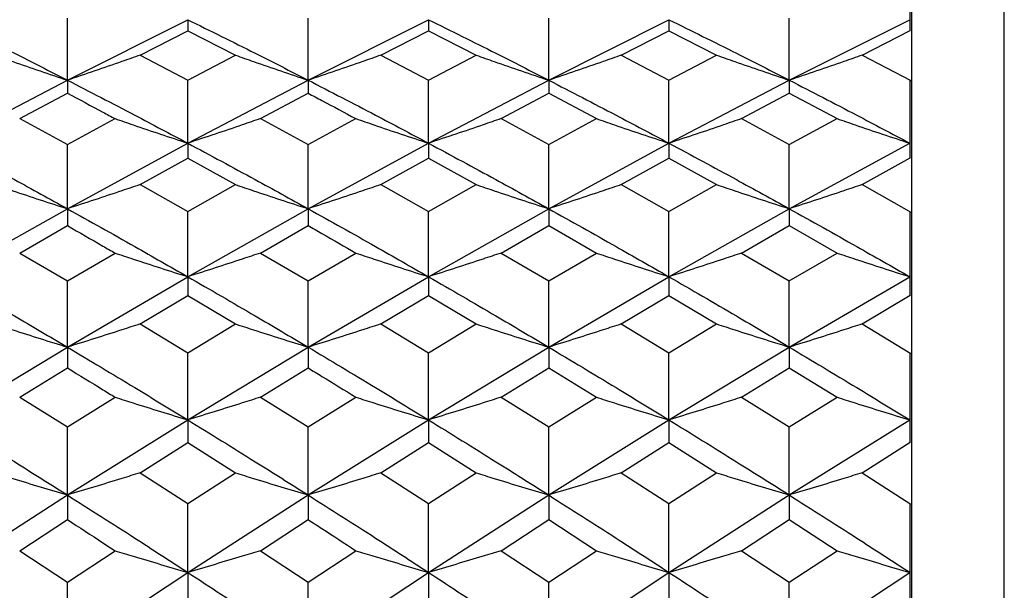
# Model space of a CAD drawing. Header units: inches. Extents: x 0.9 to 16, y 4.3 to 9.2.
# Tile 43 of 55: x 8.121 to 8.454, y 7.09 to 7.284. Entities that reach past the tile are written whole.
import ezdxf

# ---------------------------------------------------------------- set-up
doc = ezdxf.new("R2010")
doc.units = ezdxf.units.IN
doc.header["$MEASUREMENT"] = 0

msp = doc.modelspace()

# ---------------------------------------------------------------- linework, layer by layer
at = {"color": 7, "linetype": 'Continuous', "lineweight": 25}
for p, q in [((8.45439, 5.92643), (8.45439, 7.4749)), ((8.4224, 7.30413), (8.4224, 7.27979)), ((8.42314, 7.2796), (8.42314, 7.30395)), ((8.13755, 7.26307), (8.13755, 7.28406)), ((8.13755, 7.26307), (8.17826, 7.28353)), ((8.17826, 7.28353), (8.17826, 7.27978)), ((8.21898, 7.26307), (8.21898, 7.28406)), ((8.21898, 7.26307), (8.25967, 7.28353)), ((8.25967, 7.28353), (8.25967, 7.27978)), ((8.30032, 7.26307), (8.30032, 7.28406)), ((8.30032, 7.26307), (8.34099, 7.28353)), ((8.34099, 7.28353), (8.34099, 7.27978)), ((8.38169, 7.26307), (8.38169, 7.28406)), ((8.38169, 7.26307), (8.4224, 7.28352)), ((8.16213, 7.27152), (8.17826, 7.27978)), ((8.17826, 7.27978), (8.19439, 7.27152)), ((8.24355, 7.27152), (8.25967, 7.27978)), ((8.25967, 7.27978), (8.27579, 7.27152)), ((8.32487, 7.27152), (8.34099, 7.27978)), ((8.34099, 7.27978), (8.35711, 7.27152)), ((8.40628, 7.27152), (8.42256, 7.27986)), ((8.42314, 7.26292), (8.42314, 7.2796)), ((8.16213, 7.27152), (8.17826, 7.26311)), ((8.17826, 7.26311), (8.19439, 7.27152)), ((8.24355, 7.27152), (8.25967, 7.26311)), ((8.25967, 7.26311), (8.27579, 7.27152)), ((8.32487, 7.27152), (8.34099, 7.26311)), ((8.34099, 7.26311), (8.35711, 7.27152)), ((8.40628, 7.27152), (8.42281, 7.26291)), ((8.09688, 7.24174), (8.13755, 7.26307)), ((8.13755, 7.26307), (8.13755, 7.25866)), ((8.17826, 7.24174), (8.17826, 7.26311)), ((8.17826, 7.24174), (8.21898, 7.26307)), ((8.21898, 7.26307), (8.21898, 7.25866)), ((8.25967, 7.24174), (8.25967, 7.26311)), ((8.25967, 7.24174), (8.30032, 7.26307)), ((8.30032, 7.26307), (8.30032, 7.25866)), ((8.34099, 7.24174), (8.34099, 7.26311)), ((8.34099, 7.24174), (8.38169, 7.26307)), ((8.38169, 7.26307), (8.38169, 7.25866)), ((8.4224, 7.26312), (8.4224, 7.23668)), ((8.42314, 7.23647), (8.42314, 7.26292)), ((8.12143, 7.25005), (8.13755, 7.25866)), ((8.20285, 7.25005), (8.21898, 7.25866)), ((8.28422, 7.25005), (8.30032, 7.25866)), ((8.30032, 7.25866), (8.31643, 7.25005)), ((8.36556, 7.25005), (8.38169, 7.25866)), ((8.38169, 7.25866), (8.39782, 7.25005)), ((8.12143, 7.25005), (8.13755, 7.24131)), ((8.13755, 7.24131), (8.15368, 7.25005)), ((8.20285, 7.25005), (8.21898, 7.24131)), ((8.21898, 7.24131), (8.23511, 7.25005)), ((8.28422, 7.25005), (8.30032, 7.24131)), ((8.30032, 7.24131), (8.31643, 7.25005)), ((8.36556, 7.25005), (8.38169, 7.24131)), ((8.38169, 7.24131), (8.39782, 7.25005)), ((8.13755, 7.21957), (8.17826, 7.24174)), ((8.13755, 7.21957), (8.13755, 7.24131)), ((8.17826, 7.24174), (8.17826, 7.23667)), ((8.21898, 7.21957), (8.25967, 7.24174)), ((8.21898, 7.21957), (8.21898, 7.24131)), ((8.25967, 7.24174), (8.25967, 7.23667)), ((8.30032, 7.21957), (8.34099, 7.24174)), ((8.30032, 7.21957), (8.30032, 7.24131)), ((8.34099, 7.24174), (8.34099, 7.23667)), ((8.38169, 7.21957), (8.4224, 7.24174)), ((8.38169, 7.21957), (8.38169, 7.24131)), ((8.16213, 7.22773), (8.17826, 7.23667)), ((8.17826, 7.23667), (8.19439, 7.22773)), ((8.24355, 7.22773), (8.25967, 7.23667)), ((8.25967, 7.23667), (8.27579, 7.22773)), ((8.32487, 7.22773), (8.34099, 7.23667)), ((8.34099, 7.23667), (8.35711, 7.22773)), ((8.40628, 7.22773), (8.42256, 7.23675)), ((8.42314, 7.21844), (8.42314, 7.23647)), ((8.16213, 7.22773), (8.17826, 7.21865)), ((8.17826, 7.21865), (8.19439, 7.22773)), ((8.24355, 7.22773), (8.25967, 7.21865)), ((8.25967, 7.21865), (8.27579, 7.22773)), ((8.32487, 7.22773), (8.34099, 7.21865)), ((8.34099, 7.21865), (8.35711, 7.22773)), ((8.40628, 7.22773), (8.42281, 7.21842)), ((8.09688, 7.19656), (8.13755, 7.21957)), ((8.13755, 7.21957), (8.13755, 7.21384)), ((8.17826, 7.19656), (8.21898, 7.21957)), ((8.21898, 7.21957), (8.21898, 7.21384)), ((8.25967, 7.19656), (8.30032, 7.21957)), ((8.30032, 7.21957), (8.30032, 7.21384)), ((8.34099, 7.19656), (8.38169, 7.21957)), ((8.38169, 7.21957), (8.38169, 7.21384)), ((8.17826, 7.19656), (8.17826, 7.21865)), ((8.25967, 7.19656), (8.25967, 7.21865)), ((8.34099, 7.19656), (8.34099, 7.21865)), ((8.4224, 7.21865), (8.4224, 7.19019)), ((8.42314, 7.18997), (8.42314, 7.21844)), ((8.12143, 7.20457), (8.13755, 7.21384)), ((8.20285, 7.20457), (8.21898, 7.21384)), ((8.28422, 7.20457), (8.30032, 7.21384)), ((8.30032, 7.21384), (8.31643, 7.20457)), ((8.36556, 7.20457), (8.38169, 7.21384)), ((8.38169, 7.21384), (8.39782, 7.20457)), ((8.12143, 7.20457), (8.13755, 7.19516)), ((8.13755, 7.19516), (8.15368, 7.20457)), ((8.20285, 7.20457), (8.21898, 7.19516)), ((8.21898, 7.19516), (8.23511, 7.20457)), ((8.28422, 7.20457), (8.30032, 7.19516)), ((8.30032, 7.19516), (8.31643, 7.20457)), ((8.36556, 7.20457), (8.38169, 7.19516)), ((8.38169, 7.19516), (8.39782, 7.20457)), ((8.13755, 7.17274), (8.17826, 7.19656)), ((8.17826, 7.19656), (8.17826, 7.19018)), ((8.21898, 7.17274), (8.25967, 7.19656)), ((8.25967, 7.19656), (8.25967, 7.19018)), ((8.30032, 7.17274), (8.34099, 7.19656)), ((8.34099, 7.19656), (8.34099, 7.19018)), ((8.38169, 7.17274), (8.4224, 7.19656)), ((8.13755, 7.17274), (8.13755, 7.19516)), ((8.21898, 7.17274), (8.21898, 7.19516)), ((8.30032, 7.17274), (8.30032, 7.19516)), ((8.38169, 7.17274), (8.38169, 7.19516)), ((8.16213, 7.18058), (8.17826, 7.19018)), ((8.17826, 7.19018), (8.19439, 7.18058)), ((8.24355, 7.18058), (8.25967, 7.19018)), ((8.25967, 7.19018), (8.27579, 7.18058)), ((8.32487, 7.18058), (8.34099, 7.19018)), ((8.34099, 7.19018), (8.35711, 7.18058)), ((8.40628, 7.18058), (8.42256, 7.19027)), ((8.42314, 7.17064), (8.42314, 7.18997)), ((8.16213, 7.18058), (8.17826, 7.17086)), ((8.17826, 7.17086), (8.19439, 7.18058)), ((8.24355, 7.18058), (8.25967, 7.17086)), ((8.25967, 7.17086), (8.27579, 7.18058)), ((8.32487, 7.18058), (8.34099, 7.17086)), ((8.34099, 7.17086), (8.35711, 7.18058)), ((8.40628, 7.18058), (8.42281, 7.17062)), ((8.09688, 7.14812), (8.13755, 7.17274)), ((8.13755, 7.17274), (8.13755, 7.16571)), ((8.17826, 7.14812), (8.21898, 7.17274)), ((8.21898, 7.17274), (8.21898, 7.16571)), ((8.25967, 7.14812), (8.30032, 7.17274)), ((8.30032, 7.17274), (8.30032, 7.16571)), ((8.34099, 7.14812), (8.38169, 7.17274)), ((8.38169, 7.17274), (8.38169, 7.16571)), ((8.17826, 7.14812), (8.17826, 7.17086)), ((8.25967, 7.14812), (8.25967, 7.17086)), ((8.34099, 7.14812), (8.34099, 7.17086)), ((8.4224, 7.17086), (8.4224, 7.14045)), ((8.42314, 7.14022), (8.42314, 7.17064)), ((8.12143, 7.1558), (8.13755, 7.16571)), ((8.20285, 7.1558), (8.21898, 7.16571)), ((8.28422, 7.1558), (8.30032, 7.16571)), ((8.30032, 7.16571), (8.31643, 7.1558)), ((8.36556, 7.1558), (8.38169, 7.16571)), ((8.38169, 7.16571), (8.39782, 7.1558)), ((8.12143, 7.1558), (8.13755, 7.14576)), ((8.13755, 7.14576), (8.15368, 7.1558)), ((8.20285, 7.1558), (8.21898, 7.14576)), ((8.21898, 7.14576), (8.23511, 7.1558)), ((8.28422, 7.1558), (8.30032, 7.14576)), ((8.30032, 7.14576), (8.31643, 7.1558)), ((8.36556, 7.1558), (8.38169, 7.14576)), ((8.38169, 7.14576), (8.39782, 7.1558)), ((8.13755, 7.12271), (8.17826, 7.14812)), ((8.13755, 7.12271), (8.13755, 7.14576)), ((8.17826, 7.14812), (8.17826, 7.14045)), ((8.21898, 7.12271), (8.25967, 7.14812)), ((8.21898, 7.12271), (8.21898, 7.14576)), ((8.25967, 7.14812), (8.25967, 7.14045)), ((8.30032, 7.12271), (8.34099, 7.14812)), ((8.30032, 7.12271), (8.30032, 7.14576)), ((8.34099, 7.14812), (8.34099, 7.14045)), ((8.38169, 7.12271), (8.4224, 7.14811)), ((8.38169, 7.12271), (8.38169, 7.14576)), ((8.16213, 7.13022), (8.17826, 7.14045)), ((8.17826, 7.14045), (8.19439, 7.13022)), ((8.24355, 7.13022), (8.25967, 7.14045)), ((8.25967, 7.14045), (8.27579, 7.13022)), ((8.32487, 7.13022), (8.34099, 7.14045)), ((8.34099, 7.14045), (8.35711, 7.13022)), ((8.40628, 7.13022), (8.42256, 7.14054)), ((8.42314, 7.11964), (8.42314, 7.14022)), ((8.16213, 7.13022), (8.17826, 7.11987)), ((8.17826, 7.11987), (8.19439, 7.13022)), ((8.24355, 7.13022), (8.25967, 7.11987)), ((8.25967, 7.11987), (8.27579, 7.13022)), ((8.32487, 7.13022), (8.34099, 7.11987)), ((8.34099, 7.11987), (8.35711, 7.13022)), ((8.40628, 7.13022), (8.42281, 7.11962)), ((8.09688, 7.09654), (8.13755, 7.12271)), ((8.13755, 7.12271), (8.13755, 7.1144)), ((8.17826, 7.09654), (8.21898, 7.12271)), ((8.21898, 7.12271), (8.21898, 7.1144)), ((8.25967, 7.09654), (8.30032, 7.12271)), ((8.30032, 7.12271), (8.30032, 7.1144)), ((8.34099, 7.09654), (8.38169, 7.12271)), ((8.38169, 7.12271), (8.38169, 7.1144)), ((8.17826, 7.09654), (8.17826, 7.11987)), ((8.25967, 7.09654), (8.25967, 7.11987)), ((8.34099, 7.09654), (8.34099, 7.11987)), ((8.4224, 7.11988), (8.4224, 7.0876)), ((8.42314, 7.08736), (8.42314, 7.11964)), ((8.12143, 7.10387), (8.13755, 7.1144)), ((8.20285, 7.10387), (8.21898, 7.1144)), ((8.28422, 7.10387), (8.30032, 7.1144)), ((8.30032, 7.1144), (8.31643, 7.10387)), ((8.36556, 7.10387), (8.38169, 7.1144)), ((8.38169, 7.1144), (8.39782, 7.10387)), ((8.12143, 7.10387), (8.13755, 7.09322)), ((8.13755, 7.09322), (8.15368, 7.10387)), ((8.20285, 7.10387), (8.21898, 7.09322)), ((8.21898, 7.09322), (8.23511, 7.10387)), ((8.28422, 7.10387), (8.30032, 7.09322)), ((8.30032, 7.09322), (8.31643, 7.10387)), ((8.36556, 7.10387), (8.38169, 7.09322)), ((8.38169, 7.09322), (8.39782, 7.10387)), ((8.13755, 7.06962), (8.17826, 7.09654)), ((8.17826, 7.09654), (8.17826, 7.0876)), ((8.21898, 7.06962), (8.25967, 7.09654)), ((8.25967, 7.09654), (8.25967, 7.0876)), ((8.30032, 7.06962), (8.34099, 7.09654)), ((8.34099, 7.09654), (8.34099, 7.0876)), ((8.38169, 7.06962), (8.4224, 7.09653)), ((8.13755, 7.06962), (8.13755, 7.09322)), ((8.21898, 7.06962), (8.21898, 7.09322)), ((8.30032, 7.06962), (8.30032, 7.09322)), ((8.38169, 7.06962), (8.38169, 7.09322))]:
    msp.add_line(p, q, dxfattribs=at)
for points, knots in [([(8.09688, 7.28353), (8.10446, 7.27977), (8.11802, 7.27305), (8.13158, 7.26612), (8.13755, 7.26307)], [0, 0, 0, 0, 0.55985, 1, 1, 1, 1]), ([(8.17826, 7.28353), (8.18586, 7.27977), (8.19943, 7.27305), (8.21301, 7.26612), (8.21898, 7.26307)], [0, 0, 0, 0, 0.560022, 1, 1, 1, 1]), ([(8.25967, 7.28353), (8.26727, 7.27977), (8.28082, 7.27305), (8.29437, 7.26612), (8.30032, 7.26307)], [0, 0, 0, 0, 0.560177, 1, 1, 1, 1]), ([(8.34099, 7.28353), (8.34858, 7.27977), (8.36215, 7.27305), (8.37572, 7.26612), (8.38169, 7.26307)], [0, 0, 0, 0, 0.559917, 1, 1, 1, 1]), ([(8.11299, 7.27152), (8.11503, 7.2708), (8.12013, 7.26901), (8.12831, 7.26618), (8.13447, 7.2641), (8.13755, 7.26307)], [0, 0, 0, 0, 0.249987, 0.624985, 1, 1, 1, 1]), ([(8.16213, 7.27152), (8.16009, 7.2708), (8.15498, 7.26901), (8.14679, 7.26618), (8.14063, 7.2641), (8.13755, 7.26307)], [0, 0, 0, 0, 0.249988, 0.624986, 1, 1, 1, 1]), ([(8.19439, 7.27152), (8.19644, 7.2708), (8.20154, 7.26901), (8.20973, 7.26618), (8.2159, 7.2641), (8.21898, 7.26307)], [0, 0, 0, 0, 0.249989, 0.624985, 1, 1, 1, 1]), ([(8.24355, 7.27152), (8.24151, 7.2708), (8.23641, 7.26901), (8.22822, 7.26618), (8.22206, 7.2641), (8.21898, 7.26307)], [0, 0, 0, 0, 0.249988, 0.624985, 1, 1, 1, 1]), ([(8.27579, 7.27152), (8.27782, 7.2708), (8.28292, 7.26901), (8.2911, 7.26618), (8.29725, 7.2641), (8.30032, 7.26307)], [0, 0, 0, 0, 0.2499878, 0.6249859, 1, 1, 1, 1]), ([(8.32487, 7.27152), (8.32283, 7.2708), (8.31773, 7.26901), (8.30955, 7.26618), (8.3034, 7.2641), (8.30032, 7.26307)], [0, 0, 0, 0, 0.249988, 0.624986, 1, 1, 1, 1]), ([(8.35711, 7.27152), (8.35915, 7.2708), (8.36426, 7.26901), (8.37245, 7.26618), (8.37861, 7.2641), (8.38169, 7.26307)], [0, 0, 0, 0, 0.249988, 0.624985, 1, 1, 1, 1]), ([(8.40628, 7.27152), (8.40423, 7.2708), (8.39913, 7.26901), (8.39094, 7.26618), (8.38477, 7.2641), (8.38169, 7.26307)], [0, 0, 0, 0, 0.249987, 0.624986, 1, 1, 1, 1]), ([(8.13755, 7.26307), (8.14515, 7.25914), (8.15872, 7.25214), (8.17229, 7.24492), (8.17826, 7.24174)], [0, 0, 0, 0, 0.559936, 1, 1, 1, 1]), ([(8.21898, 7.26307), (8.22658, 7.25914), (8.24014, 7.25214), (8.25371, 7.24492), (8.25967, 7.24174)], [0, 0, 0, 0, 0.560109, 1, 1, 1, 1]), ([(8.30032, 7.26307), (8.30791, 7.25914), (8.32146, 7.25213), (8.33502, 7.24492), (8.34099, 7.24174)], [0, 0, 0, 0, 0.559831, 1, 1, 1, 1]), ([(8.38169, 7.26307), (8.38929, 7.25914), (8.40286, 7.25214), (8.41643, 7.24492), (8.4224, 7.24174)], [0, 0, 0, 0, 0.560004, 1, 1, 1, 1]), ([(8.13755, 7.25866), (8.14156, 7.25653), (8.14693, 7.25367), (8.15231, 7.25078), (8.15368, 7.25005)], [0, 0, 0, 0, 0.745704, 1, 1, 1, 1]), ([(8.21898, 7.25866), (8.22053, 7.25783), (8.22591, 7.25498), (8.23129, 7.2521), (8.23511, 7.25005)], [0, 0, 0, 0, 0.289609, 1, 1, 1, 1]), ([(8.15368, 7.25005), (8.15572, 7.24934), (8.16083, 7.24758), (8.16902, 7.2448), (8.17518, 7.24276), (8.17826, 7.24174)], [0, 0, 0, 0, 0.249988, 0.624986, 1, 1, 1, 1]), ([(8.20285, 7.25005), (8.2008, 7.24934), (8.1957, 7.24758), (8.18751, 7.2448), (8.18134, 7.24276), (8.17826, 7.24174)], [0, 0, 0, 0, 0.2499879, 0.6249852, 1, 1, 1, 1]), ([(8.23511, 7.25005), (8.23715, 7.24934), (8.24225, 7.24758), (8.25044, 7.2448), (8.25659, 7.24276), (8.25967, 7.24174)], [0, 0, 0, 0, 0.249987, 0.624986, 1, 1, 1, 1]), ([(8.28422, 7.25005), (8.28219, 7.24934), (8.27709, 7.24758), (8.26891, 7.2448), (8.26275, 7.24276), (8.25967, 7.24174)], [0, 0, 0, 0, 0.249988, 0.624984, 1, 1, 1, 1]), ([(8.31643, 7.25005), (8.31847, 7.24934), (8.32357, 7.24758), (8.33175, 7.2448), (8.33791, 7.24276), (8.34099, 7.24174)], [0, 0, 0, 0, 0.249987, 0.624984, 1, 1, 1, 1]), ([(8.36556, 7.25005), (8.36352, 7.24934), (8.35842, 7.24758), (8.35023, 7.2448), (8.34407, 7.24276), (8.34099, 7.24174)], [0, 0, 0, 0, 0.249988, 0.624986, 1, 1, 1, 1]), ([(8.39782, 7.25005), (8.39987, 7.24934), (8.40497, 7.24758), (8.41316, 7.2448), (8.41932, 7.24276), (8.4224, 7.24174)], [0, 0, 0, 0, 0.249988, 0.624986, 1, 1, 1, 1]), ([(8.09688, 7.24174), (8.10446, 7.23766), (8.11802, 7.23037), (8.13158, 7.22287), (8.13755, 7.21957)], [0, 0, 0, 0, 0.55985, 1, 1, 1, 1]), ([(8.17826, 7.24174), (8.18586, 7.23766), (8.19943, 7.23037), (8.21301, 7.22287), (8.21898, 7.21957)], [0, 0, 0, 0, 0.5600223, 1, 1, 1, 1]), ([(8.25967, 7.24174), (8.26727, 7.23766), (8.28082, 7.23037), (8.29437, 7.22287), (8.30032, 7.21957)], [0, 0, 0, 0, 0.560177, 1, 1, 1, 1]), ([(8.34099, 7.24174), (8.34858, 7.23766), (8.36215, 7.23037), (8.37572, 7.22287), (8.38169, 7.21957)], [0, 0, 0, 0, 0.559918, 1, 1, 1, 1]), ([(8.11299, 7.22773), (8.11503, 7.22703), (8.12013, 7.2253), (8.12831, 7.22257), (8.13447, 7.22057), (8.13755, 7.21957)], [0, 0, 0, 0, 0.249987, 0.6249849, 1, 1, 1, 1]), ([(8.16213, 7.22773), (8.16009, 7.22703), (8.15498, 7.2253), (8.14679, 7.22258), (8.14063, 7.22057), (8.13755, 7.21957)], [0, 0, 0, 0, 0.249988, 0.624986, 1, 1, 1, 1]), ([(8.19439, 7.22773), (8.19644, 7.22703), (8.20154, 7.2253), (8.20973, 7.22258), (8.2159, 7.22057), (8.21898, 7.21957)], [0, 0, 0, 0, 0.249988, 0.624986, 1, 1, 1, 1]), ([(8.24355, 7.22773), (8.24151, 7.22703), (8.23641, 7.2253), (8.22822, 7.22257), (8.22206, 7.22057), (8.21898, 7.21957)], [0, 0, 0, 0, 0.249988, 0.624985, 1, 1, 1, 1]), ([(8.27579, 7.22773), (8.27782, 7.22703), (8.28292, 7.2253), (8.2911, 7.22258), (8.29725, 7.22057), (8.30032, 7.21957)], [0, 0, 0, 0, 0.249988, 0.624986, 1, 1, 1, 1]), ([(8.32487, 7.22773), (8.32283, 7.22703), (8.31773, 7.2253), (8.30955, 7.22258), (8.3034, 7.22057), (8.30032, 7.21957)], [0, 0, 0, 0, 0.249989, 0.624986, 1, 1, 1, 1]), ([(8.35711, 7.22773), (8.35915, 7.22703), (8.36426, 7.2253), (8.37245, 7.22257), (8.37861, 7.22057), (8.38169, 7.21957)], [0, 0, 0, 0, 0.249988, 0.624985, 1, 1, 1, 1]), ([(8.40628, 7.22773), (8.40423, 7.22703), (8.39913, 7.2253), (8.39094, 7.22258), (8.38477, 7.22057), (8.38169, 7.21957)], [0, 0, 0, 0, 0.249988, 0.624986, 1, 1, 1, 1]), ([(8.13755, 7.21957), (8.14515, 7.21533), (8.15872, 7.20776), (8.17229, 7.19998), (8.17826, 7.19656)], [0, 0, 0, 0, 0.5599354, 1, 1, 1, 1]), ([(8.21898, 7.21957), (8.22658, 7.21533), (8.24014, 7.20776), (8.25371, 7.19998), (8.25967, 7.19656)], [0, 0, 0, 0, 0.560108, 1, 1, 1, 1]), ([(8.30032, 7.21957), (8.30791, 7.21533), (8.32146, 7.20776), (8.33502, 7.19998), (8.34099, 7.19656)], [0, 0, 0, 0, 0.55983, 1, 1, 1, 1]), ([(8.38169, 7.21957), (8.38929, 7.21533), (8.40286, 7.20776), (8.41643, 7.19999), (8.4224, 7.19657)], [0, 0, 0, 0, 0.560003, 1, 1, 1, 1]), ([(8.13755, 7.21384), (8.14156, 7.21155), (8.14693, 7.20847), (8.15231, 7.20536), (8.15368, 7.20457)], [0, 0, 0, 0, 0.7457041, 1, 1, 1, 1]), ([(8.21898, 7.21384), (8.22053, 7.21295), (8.22591, 7.20988), (8.23129, 7.20677), (8.23511, 7.20457)], [0, 0, 0, 0, 0.289609, 1, 1, 1, 1]), ([(8.15368, 7.20457), (8.15572, 7.20389), (8.16083, 7.20219), (8.16902, 7.19951), (8.17518, 7.19755), (8.17826, 7.19656)], [0, 0, 0, 0, 0.249988, 0.624986, 1, 1, 1, 1]), ([(8.20285, 7.20457), (8.2008, 7.20389), (8.1957, 7.20219), (8.18751, 7.19951), (8.18134, 7.19755), (8.17826, 7.19656)], [0, 0, 0, 0, 0.249988, 0.6249854, 1, 1, 1, 1]), ([(8.23511, 7.20457), (8.23715, 7.20389), (8.24225, 7.20219), (8.25044, 7.19951), (8.25659, 7.19755), (8.25967, 7.19656)], [0, 0, 0, 0, 0.249987, 0.624986, 1, 1, 1, 1]), ([(8.28422, 7.20457), (8.28219, 7.20389), (8.27709, 7.20219), (8.26891, 7.19951), (8.26275, 7.19755), (8.25967, 7.19656)], [0, 0, 0, 0, 0.249988, 0.624985, 1, 1, 1, 1]), ([(8.31643, 7.20457), (8.31847, 7.20389), (8.32357, 7.20219), (8.33175, 7.19951), (8.33791, 7.19755), (8.34099, 7.19656)], [0, 0, 0, 0, 0.249987, 0.624985, 1, 1, 1, 1]), ([(8.36556, 7.20457), (8.36352, 7.20389), (8.35842, 7.20219), (8.35023, 7.19951), (8.34407, 7.19755), (8.34099, 7.19656)], [0, 0, 0, 0, 0.249988, 0.624986, 1, 1, 1, 1]), ([(8.39782, 7.20457), (8.39987, 7.20389), (8.40497, 7.20219), (8.41316, 7.19951), (8.41932, 7.19755), (8.4224, 7.19656)], [0, 0, 0, 0, 0.249988, 0.624986, 1, 1, 1, 1]), ([(8.09688, 7.19656), (8.10446, 7.19217), (8.11802, 7.18432), (8.13158, 7.17628), (8.13755, 7.17274)], [0, 0, 0, 0, 0.55985, 1, 1, 1, 1]), ([(8.17826, 7.19656), (8.18586, 7.19217), (8.19943, 7.18433), (8.21301, 7.17628), (8.21898, 7.17274)], [0, 0, 0, 0, 0.560022, 1, 1, 1, 1]), ([(8.25967, 7.19656), (8.26727, 7.19217), (8.28082, 7.18433), (8.29437, 7.17628), (8.30032, 7.17274)], [0, 0, 0, 0, 0.5601767, 1, 1, 1, 1]), ([(8.34099, 7.19656), (8.34858, 7.19217), (8.36215, 7.18432), (8.37572, 7.17628), (8.38169, 7.17274)], [0, 0, 0, 0, 0.559917, 1, 1, 1, 1]), ([(8.11299, 7.18058), (8.11503, 7.17992), (8.12013, 7.17825), (8.12831, 7.17563), (8.13447, 7.1737), (8.13755, 7.17274)], [0, 0, 0, 0, 0.249987, 0.624986, 1, 1, 1, 1]), ([(8.16213, 7.18058), (8.16009, 7.17992), (8.15498, 7.17825), (8.14679, 7.17563), (8.14063, 7.1737), (8.13755, 7.17274)], [0, 0, 0, 0, 0.249988, 0.624986, 1, 1, 1, 1]), ([(8.19439, 7.18058), (8.19644, 7.17992), (8.20154, 7.17825), (8.20973, 7.17563), (8.2159, 7.1737), (8.21898, 7.17274)], [0, 0, 0, 0, 0.249988, 0.624986, 1, 1, 1, 1]), ([(8.24355, 7.18058), (8.24151, 7.17992), (8.23641, 7.17825), (8.22822, 7.17563), (8.22206, 7.1737), (8.21898, 7.17274)], [0, 0, 0, 0, 0.249987, 0.624985, 1, 1, 1, 1]), ([(8.27579, 7.18058), (8.27782, 7.17992), (8.28292, 7.17826), (8.2911, 7.17563), (8.29725, 7.1737), (8.30032, 7.17274)], [0, 0, 0, 0, 0.249988, 0.624986, 1, 1, 1, 1]), ([(8.32487, 7.18058), (8.32283, 7.17992), (8.31773, 7.17826), (8.30955, 7.17563), (8.3034, 7.1737), (8.30032, 7.17274)], [0, 0, 0, 0, 0.2499879, 0.624986, 1, 1, 1, 1]), ([(8.35711, 7.18058), (8.35915, 7.17992), (8.36426, 7.17825), (8.37245, 7.17563), (8.37861, 7.1737), (8.38169, 7.17274)], [0, 0, 0, 0, 0.249988, 0.624986, 1, 1, 1, 1]), ([(8.40628, 7.18058), (8.40423, 7.17992), (8.39913, 7.17825), (8.39094, 7.17563), (8.38477, 7.1737), (8.38169, 7.17274)], [0, 0, 0, 0, 0.2499873, 0.6249861, 1, 1, 1, 1]), ([(8.13755, 7.17274), (8.14515, 7.1682), (8.15872, 7.16008), (8.17229, 7.15177), (8.17826, 7.14812)], [0, 0, 0, 0, 0.559935, 1, 1, 1, 1]), ([(8.21898, 7.17274), (8.22658, 7.1682), (8.24014, 7.16009), (8.25371, 7.15177), (8.25967, 7.14812)], [0, 0, 0, 0, 0.560108, 1, 1, 1, 1]), ([(8.30032, 7.17274), (8.30791, 7.1682), (8.32146, 7.16008), (8.33502, 7.15177), (8.34099, 7.14812)], [0, 0, 0, 0, 0.55983, 1, 1, 1, 1]), ([(8.38169, 7.17274), (8.38929, 7.1682), (8.40286, 7.16009), (8.41643, 7.15178), (8.4224, 7.14812)], [0, 0, 0, 0, 0.560003, 1, 1, 1, 1]), ([(8.13755, 7.16571), (8.14156, 7.16326), (8.14693, 7.15997), (8.15231, 7.15664), (8.15368, 7.1558)], [0, 0, 0, 0, 0.745704, 1, 1, 1, 1]), ([(8.21898, 7.16571), (8.22053, 7.16476), (8.22591, 7.16147), (8.23129, 7.15815), (8.23511, 7.1558)], [0, 0, 0, 0, 0.289609, 1, 1, 1, 1]), ([(8.15368, 7.1558), (8.15572, 7.15514), (8.16083, 7.15352), (8.16902, 7.15095), (8.17518, 7.14906), (8.17826, 7.14812)], [0, 0, 0, 0, 0.249988, 0.624986, 1, 1, 1, 1]), ([(8.20285, 7.1558), (8.2008, 7.15514), (8.1957, 7.15352), (8.18751, 7.15095), (8.18134, 7.14906), (8.17826, 7.14812)], [0, 0, 0, 0, 0.249988, 0.624985, 1, 1, 1, 1]), ([(8.23511, 7.1558), (8.23715, 7.15515), (8.24225, 7.15352), (8.25044, 7.15095), (8.25659, 7.14906), (8.25967, 7.14812)], [0, 0, 0, 0, 0.2499876, 0.6249862, 1, 1, 1, 1]), ([(8.28422, 7.1558), (8.28219, 7.15514), (8.27709, 7.15352), (8.26891, 7.15095), (8.26275, 7.14906), (8.25967, 7.14812)], [0, 0, 0, 0, 0.249988, 0.624984, 1, 1, 1, 1]), ([(8.31643, 7.1558), (8.31847, 7.15514), (8.32357, 7.15352), (8.33175, 7.15095), (8.33791, 7.14906), (8.34099, 7.14812)], [0, 0, 0, 0, 0.249987, 0.624985, 1, 1, 1, 1]), ([(8.36556, 7.1558), (8.36352, 7.15515), (8.35842, 7.15352), (8.35023, 7.15095), (8.34407, 7.14906), (8.34099, 7.14812)], [0, 0, 0, 0, 0.249988, 0.624986, 1, 1, 1, 1]), ([(8.39782, 7.1558), (8.39987, 7.15515), (8.40497, 7.15352), (8.41316, 7.15095), (8.41932, 7.14906), (8.4224, 7.14812)], [0, 0, 0, 0, 0.249988, 0.624986, 1, 1, 1, 1]), ([(8.09688, 7.14812), (8.10446, 7.14343), (8.11802, 7.13505), (8.13158, 7.12648), (8.13755, 7.12271)], [0, 0, 0, 0, 0.55985, 1, 1, 1, 1]), ([(8.17826, 7.14812), (8.18586, 7.14343), (8.19943, 7.13505), (8.21301, 7.12648), (8.21898, 7.12271)], [0, 0, 0, 0, 0.560022, 1, 1, 1, 1]), ([(8.25967, 7.14812), (8.26727, 7.14343), (8.28082, 7.13505), (8.29437, 7.12648), (8.30032, 7.12271)], [0, 0, 0, 0, 0.5601768, 1, 1, 1, 1]), ([(8.34099, 7.14812), (8.34858, 7.14343), (8.36215, 7.13505), (8.37572, 7.12648), (8.38169, 7.12271)], [0, 0, 0, 0, 0.559917, 1, 1, 1, 1]), ([(8.11299, 7.13022), (8.11503, 7.12958), (8.12013, 7.12799), (8.12831, 7.12548), (8.13447, 7.12363), (8.13755, 7.12271)], [0, 0, 0, 0, 0.249987, 0.624985, 1, 1, 1, 1]), ([(8.16213, 7.13022), (8.16009, 7.12958), (8.15498, 7.12799), (8.14679, 7.12548), (8.14063, 7.12363), (8.13755, 7.12271)], [0, 0, 0, 0, 0.249988, 0.624986, 1, 1, 1, 1]), ([(8.19439, 7.13022), (8.19644, 7.12958), (8.20154, 7.12799), (8.20973, 7.12548), (8.2159, 7.12363), (8.21898, 7.12271)], [0, 0, 0, 0, 0.249988, 0.624986, 1, 1, 1, 1]), ([(8.24355, 7.13022), (8.24151, 7.12958), (8.23641, 7.12799), (8.22822, 7.12548), (8.22206, 7.12363), (8.21898, 7.12271)], [0, 0, 0, 0, 0.249988, 0.624984, 1, 1, 1, 1]), ([(8.27579, 7.13022), (8.27782, 7.12958), (8.28292, 7.12799), (8.2911, 7.12548), (8.29725, 7.12363), (8.30032, 7.12271)], [0, 0, 0, 0, 0.249988, 0.624986, 1, 1, 1, 1]), ([(8.32487, 7.13022), (8.32283, 7.12958), (8.31773, 7.12799), (8.30955, 7.12548), (8.3034, 7.12363), (8.30032, 7.12271)], [0, 0, 0, 0, 0.249988, 0.624986, 1, 1, 1, 1]), ([(8.35711, 7.13022), (8.35915, 7.12958), (8.36426, 7.12799), (8.37245, 7.12548), (8.37861, 7.12363), (8.38169, 7.12271)], [0, 0, 0, 0, 0.249988, 0.624986, 1, 1, 1, 1]), ([(8.40628, 7.13022), (8.40423, 7.12958), (8.39913, 7.12799), (8.39094, 7.12548), (8.38477, 7.12363), (8.38169, 7.12271)], [0, 0, 0, 0, 0.249987, 0.624986, 1, 1, 1, 1]), ([(8.13755, 7.12271), (8.14515, 7.11788), (8.15872, 7.10924), (8.17229, 7.10042), (8.17826, 7.09654)], [0, 0, 0, 0, 0.559935, 1, 1, 1, 1]), ([(8.21898, 7.12271), (8.22658, 7.11788), (8.24014, 7.10925), (8.25371, 7.10042), (8.25967, 7.09654)], [0, 0, 0, 0, 0.560109, 1, 1, 1, 1]), ([(8.30032, 7.12271), (8.30791, 7.11788), (8.32146, 7.10924), (8.33502, 7.10042), (8.34099, 7.09654)], [0, 0, 0, 0, 0.55983, 1, 1, 1, 1]), ([(8.38169, 7.12271), (8.38929, 7.11788), (8.40286, 7.10925), (8.41643, 7.10043), (8.4224, 7.09655)], [0, 0, 0, 0, 0.560004, 1, 1, 1, 1]), ([(8.13755, 7.1144), (8.14156, 7.11179), (8.14693, 7.1083), (8.15231, 7.10477), (8.15368, 7.10387)], [0, 0, 0, 0, 0.7457043, 1, 1, 1, 1]), ([(8.21898, 7.1144), (8.22053, 7.11339), (8.22591, 7.1099), (8.23129, 7.10638), (8.23511, 7.10387)], [0, 0, 0, 0, 0.289609, 1, 1, 1, 1]), ([(8.15368, 7.10387), (8.15572, 7.10325), (8.16083, 7.10169), (8.16902, 7.09924), (8.17518, 7.09744), (8.17826, 7.09654)], [0, 0, 0, 0, 0.249988, 0.624986, 1, 1, 1, 1]), ([(8.20285, 7.10387), (8.2008, 7.10325), (8.1957, 7.10169), (8.18751, 7.09924), (8.18134, 7.09744), (8.17826, 7.09654)], [0, 0, 0, 0, 0.249988, 0.624986, 1, 1, 1, 1]), ([(8.23511, 7.10387), (8.23715, 7.10325), (8.24225, 7.10169), (8.25044, 7.09924), (8.25659, 7.09744), (8.25967, 7.09654)], [0, 0, 0, 0, 0.249988, 0.624986, 1, 1, 1, 1]), ([(8.28422, 7.10387), (8.28219, 7.10325), (8.27709, 7.10169), (8.26891, 7.09924), (8.26275, 7.09744), (8.25967, 7.09654)], [0, 0, 0, 0, 0.249988, 0.624985, 1, 1, 1, 1]), ([(8.31643, 7.10387), (8.31847, 7.10325), (8.32357, 7.10169), (8.33175, 7.09924), (8.33791, 7.09744), (8.34099, 7.09654)], [0, 0, 0, 0, 0.249987, 0.624985, 1, 1, 1, 1]), ([(8.36556, 7.10387), (8.36352, 7.10325), (8.35842, 7.10169), (8.35023, 7.09924), (8.34407, 7.09744), (8.34099, 7.09654)], [0, 0, 0, 0, 0.249988, 0.624986, 1, 1, 1, 1]), ([(8.39782, 7.10387), (8.39987, 7.10325), (8.40497, 7.1017), (8.41316, 7.09924), (8.41932, 7.09744), (8.4224, 7.09654)], [0, 0, 0, 0, 0.2499884, 0.6249859, 1, 1, 1, 1]), ([(8.09688, 7.09654), (8.10446, 7.09156), (8.11802, 7.08268), (8.13158, 7.07361), (8.13755, 7.06962)], [0, 0, 0, 0, 0.55985, 1, 1, 1, 1]), ([(8.17826, 7.09654), (8.18586, 7.09156), (8.19943, 7.08268), (8.21301, 7.07361), (8.21898, 7.06962)], [0, 0, 0, 0, 0.560022, 1, 1, 1, 1]), ([(8.25967, 7.09654), (8.26727, 7.09156), (8.28082, 7.08268), (8.29437, 7.07361), (8.30032, 7.06962)], [0, 0, 0, 0, 0.5601773, 1, 1, 1, 1]), ([(8.34099, 7.09654), (8.34858, 7.09156), (8.36215, 7.08268), (8.37572, 7.07361), (8.38169, 7.06962)], [0, 0, 0, 0, 0.559917, 1, 1, 1, 1])]:
    msp.add_open_spline(points, degree=3, knots=knots, dxfattribs=at)

doc.saveas('drawing.dxf')
